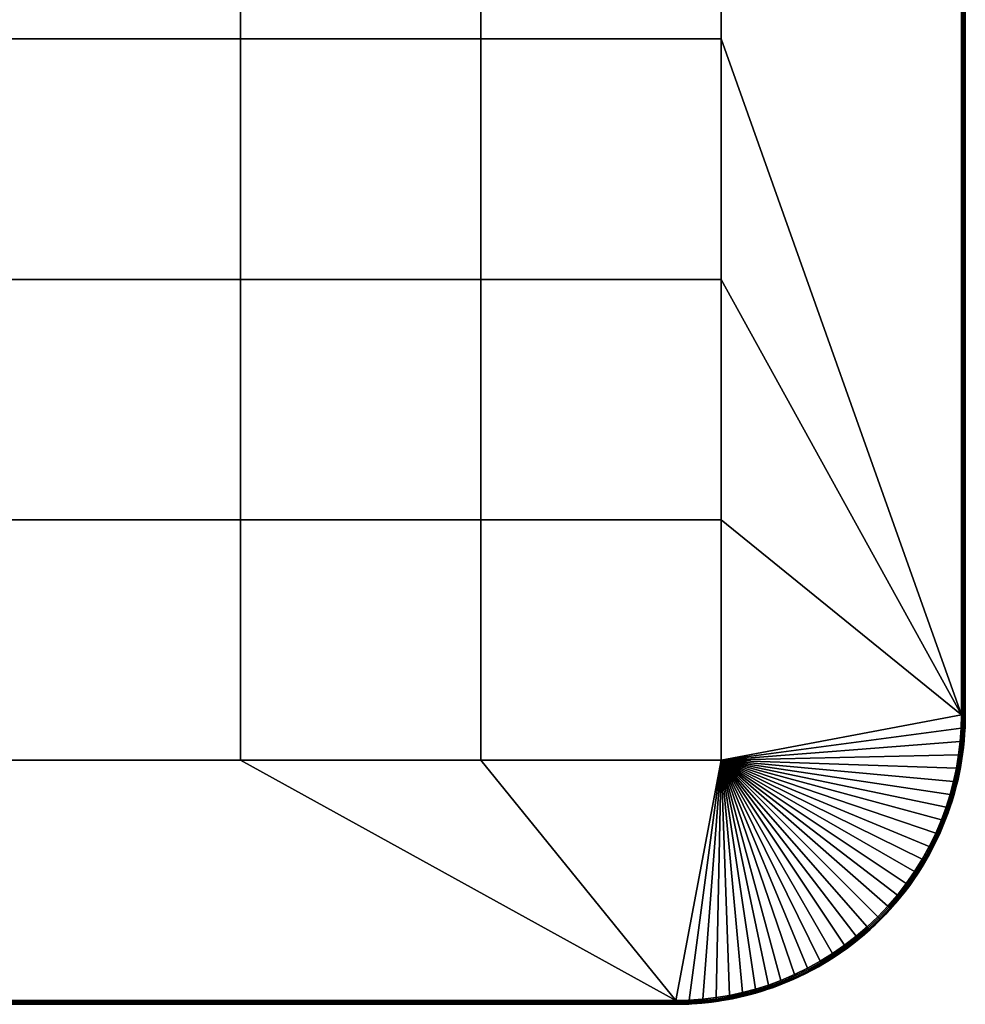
# Model space of a CAD drawing. Header units: millimetres. Extents: x -250 to 3250, y -565 to 250.
# Tile 13 of 20: x 2005 to 2250, y -250 to 5. Entities that reach past the tile are written whole.
import ezdxf

# ---------------------------------------------------------------- set-up
doc = ezdxf.new("R2010")
doc.units = ezdxf.units.MM
doc.header["$MEASUREMENT"] = 0
doc.layers.add('Default', color=18, linetype='Continuous', true_color=0x000000)

# ---------------------------------------------------------------- blocks, each defined once
blk = doc.blocks.new('FLUFFO_SOFT_TELE_L_40mm')
at = {"layer": 'Default'}
blk.add_lwpolyline([(250, -175), (250, 175, 0.414214), (175, 250), (-175, 250, 0.414214), (-250, 175), (-250, -175, 0.414214), (-175, -250), (175, -250, 0.414214)], format="xyb", close=True, dxfattribs=at)
mesh = blk.add_polyface(dxfattribs=at)
corners = [(62.25, 62.25), (62.25, 0), (0, 0), (0, 62.25), (62.25, 124.5), (0, 124.5), (62.25, 186.75), (0, 186.75), (124.5, 62.25), (124.5, 0), (124.5, 124.5), (124.5, 186.75), (186.75, 62.25), (186.75, 0), (186.75, 124.5), (186.75, 186.75), (175, 249), (209.11, 240.67), (212.42, 238.84), (205.71, 242.32), (178.49, 248.92), (188.87, 247.69), (192.27, 246.96), (195.64, 246.06), (198.97, 245.01), (-175, 249), (62.25, 62.25, 40), (0, 62.25, 40), (0, 0, 40), (62.25, 0, 40), (62.25, 124.5, 40), (0, 124.5, 40), (62.25, 186.75, 40), (0, 186.75, 40), (124.5, 62.25, 40), (124.5, 0, 40), (124.5, 124.5, 40), (124.5, 186.75, 40), (186.75, 62.25, 40), (186.75, 0, 40), (186.75, 124.5, 40), (186.75, 186.75, 40), (175, 249, 40), (218.73, 234.7, 40), (215.63, 236.85, 40), (212.42, 238.84, 40), (181.96, 248.67, 40), (178.49, 248.92, 40), (205.71, 242.32, 40), (202.24, 243.8, 40)]
mesh.append_faces([[corners[k] for k in face] for face in [(0, 1, 2, 3), (4, 0, 3, 5), (6, 4, 5, 7), (8, 9, 1, 0), (10, 8, 0, 4), (11, 10, 4, 6), (12, 13, 9, 8), (14, 12, 8, 10), (15, 14, 10, 11), (11, 6, 16, 16), (6, 7, 16, 16), (17, 18, 15, 15), (16, 15, 11, 11), (19, 17, 15, 15), (16, 20, 15, 15), (21, 22, 15, 15), (23, 24, 15, 15), (25, 16, 7, 7), (26, 27, 28, 29), (30, 31, 27, 26), (32, 33, 31, 30), (34, 26, 29, 35), (36, 30, 26, 34), (37, 32, 30, 36), (38, 34, 35, 39), (40, 36, 34, 38), (41, 37, 36, 40), (37, 42, 32, 32), (32, 42, 33, 33), (43, 44, 41, 41), (44, 45, 41, 41), (42, 37, 41, 41), (46, 47, 41, 41), (48, 49, 41, 41)]])
mesh = blk.add_polyface(dxfattribs=at)
corners = [(249, -175), (186.75, 0), (186.75, 62.25), (249, 175), (186.75, 124.5), (186.75, 186.75), (242.32, 205.71), (243.8, 202.24), (245.01, 198.97), (246.06, 195.64), (246.96, 192.27), (247.69, 188.87), (240.67, 209.11), (224.59, 229.93), (227.33, 227.33), (229.93, 224.59), (221.72, 232.39), (236.85, 215.63), (238.84, 212.42), (232.39, 221.72), (234.7, 218.73), (249, -175, 40), (249, 175, 40), (186.75, 62.25, 40), (186.75, 0, 40), (186.75, 124.5, 40), (186.75, 186.75, 40), (246.96, 192.27, 40), (246.06, 195.64, 40), (242.32, 205.71, 40), (243.8, 202.24, 40), (245.01, 198.97, 40), (248.67, 181.96, 40), (248.26, 185.43, 40), (240.67, 209.11, 40), (227.33, 227.33, 40), (224.59, 229.93, 40), (229.93, 224.59, 40), (221.72, 232.39, 40), (218.73, 234.7, 40), (236.85, 215.63, 40), (238.84, 212.42, 40), (234.7, 218.73, 40), (232.39, 221.72, 40)]
mesh.append_faces([[corners[k] for k in face] for face in [(0, 1, 2, 3), (4, 5, 3, 3), (3, 2, 4, 4), (6, 7, 5, 5), (7, 8, 5, 5), (9, 5, 8, 8), (10, 11, 5, 5), (12, 6, 5, 5), (5, 13, 14, 14), (14, 15, 5, 5), (16, 13, 5, 5), (17, 18, 5, 5), (5, 19, 20, 20), (20, 17, 5, 5), (19, 5, 15, 15), (18, 12, 5, 5), (21, 22, 23, 24), (25, 22, 26, 26), (22, 25, 23, 23), (26, 27, 28, 28), (29, 26, 30, 30), (30, 26, 31, 31), (28, 31, 26, 26), (32, 33, 26, 26), (34, 26, 29, 29), (26, 35, 36, 36), (35, 26, 37, 37), (38, 26, 36, 36), (38, 39, 26, 26), (40, 26, 41, 41), (26, 42, 43, 43), (42, 26, 40, 40), (43, 37, 26, 26), (41, 26, 34, 34)]])
mesh = blk.add_polyface(dxfattribs=at)
corners = [(250, 175, 20), (250, 0, 1), (250, 175, 1), (250, 175, 39), (250, 0, 39), (250, 175, 20), (250, 175, 1), (249.98, 176.66, 1), (249.93, 178.34, 1), (249.93, 178.34, 39), (249.98, 176.66, 39), (249.83, 180.04, 1), (249.83, 180.04, 39), (250, 175, 39), (249.71, -175, 0.29), (249.71, 175, 0.29), (249.93, 175, 0.63), (249.93, -175, 0.63), (250, 175, 1), (250, 0, 1), (249.37, -175, 39.93), (249.71, -175, 39.71), (249.71, 175, 39.71), (249.37, 175, 39.93), (249, -175, 40), (249, 175, 40), (249.93, -175, 39.37), (249.93, 175, 39.37), (250, 0, 39), (250, 175, 39), (249.98, 176.66, 1), (250, 175, 1), (249.93, 175, 0.63), (249.85, 178.53, 0.63), (249.83, 180.04, 1), (249.93, 178.34, 1), (249.6, 182.05, 0.63), (249.71, 175, 0.29), (249.62, 178.52, 0.29), (249.37, 175, 0.07), (249.29, 178.5, 0.07), (249, 175), (248.92, 178.49), (249.04, 182, 0.07), (248.67, 181.96), (249.93, 175, 39.37), (250, 175, 39), (249.98, 176.66, 39), (249.85, 178.53, 39.37), (249.93, 178.34, 39), (249.83, 180.04, 39), (249.71, 175, 39.71), (249.62, 178.52, 39.71), (249.6, 182.05, 39.37), (249.37, 175, 39.93), (249.29, 178.5, 39.93), (249.04, 182, 39.93), (248.67, 181.96, 40), (248.92, 178.49, 40), (249, 175, 40)]
mesh.append_faces([[corners[k] for k in face] for face in [(0, 1, 2, 2), (0, 3, 4, 4), (1, 0, 4, 4), (5, 6, 7, 7), (7, 8, 9, 10), (10, 5, 7, 7), (8, 11, 12, 9), (5, 10, 13, 13), (14, 15, 16, 17), (16, 18, 19, 19), (17, 16, 19, 19), (20, 21, 22, 23), (24, 20, 23, 25), (21, 26, 27, 22), (27, 28, 29, 29), (26, 28, 27, 27), (30, 31, 32, 32), (33, 34, 35, 35), (33, 35, 30, 30), (33, 36, 34, 34), (33, 30, 32, 32), (37, 38, 33, 32), (38, 37, 39, 40), (41, 42, 40, 39), (43, 40, 42, 44), (45, 46, 47, 47), (48, 49, 50, 50), (48, 47, 49, 49), (51, 45, 48, 52), (53, 48, 50, 50), (45, 47, 48, 48), (54, 51, 52, 55), (56, 57, 58, 55), (59, 54, 55, 58)]])
mesh = blk.add_polyface(dxfattribs=at)
corners = [(250, 0, 1), (250, 0, 39), (250, -175, 20), (250, -175, 39), (250, -175, 1), (249.93, -178.34, 1), (249.93, -178.34, 39), (249.83, -180.04, 39), (249.83, -180.04, 1), (250, -175, 20), (249.98, -176.66, 1), (250, -175, 1), (249.98, -176.66, 39), (250, -175, 39), (186.75, -186.75), (249, -175), (248.92, -178.49), (186.75, -186.75, 40), (248.92, -178.49, 40), (249, -175, 40), (250, 0, 1), (250, -175, 1), (249.93, -175, 0.63), (249.37, -175, 0.07), (249.37, 175, 0.07), (249.71, 175, 0.29), (249.71, -175, 0.29), (249, -175), (249, 175), (250, 0, 39), (249.93, -175, 39.37), (250, -175, 39), (249.62, -178.52, 0.29), (249.85, -178.53, 0.63), (249.6, -182.05, 0.63), (249.38, -182.03, 0.29), (249.29, -178.5, 0.07), (249.04, -182, 0.07), (249.93, -178.34, 1), (249.83, -180.04, 1), (249.98, -176.66, 1), (250, -175, 1), (249.93, -175, 0.63), (249.71, -175, 0.29), (249.37, -175, 0.07), (248.67, -181.96), (248.92, -178.49), (249, -175), (249.62, -178.52, 39.71), (249.38, -182.03, 39.71), (249.6, -182.05, 39.37), (249.85, -178.53, 39.37), (249.29, -178.5, 39.93), (249.04, -182, 39.93), (249.93, -178.34, 39), (249.83, -180.04, 39), (249.98, -176.66, 39), (250, -175, 39), (249.93, -175, 39.37), (249.71, -175, 39.71), (249.37, -175, 39.93), (248.92, -178.49, 40), (248.67, -181.96, 40), (249, -175, 40)]
mesh.append_faces([[corners[k] for k in face] for face in [(0, 1, 2, 2), (2, 1, 3, 3), (0, 2, 4, 4), (5, 6, 7, 8), (9, 10, 11, 11), (10, 12, 6, 5), (12, 10, 9, 13), (14, 15, 16, 16), (17, 18, 19, 19), (20, 21, 22, 22), (23, 24, 25, 26), (27, 28, 24, 23), (29, 30, 31, 31), (32, 33, 34, 35), (36, 32, 35, 37), (38, 39, 33, 33), (40, 38, 33, 33), (41, 40, 42, 42), (39, 34, 33, 33), (42, 33, 32, 43), (42, 40, 33, 33), (36, 44, 43, 32), (36, 37, 45, 46), (46, 47, 44, 36), (48, 49, 50, 51), (52, 53, 49, 48), (54, 51, 55, 55), (56, 51, 54, 54), (57, 58, 56, 56), (55, 51, 50, 50), (58, 59, 48, 51), (58, 51, 56, 56), (52, 48, 59, 60), (52, 61, 62, 53), (61, 52, 60, 63)]])
mesh = blk.add_polyface(dxfattribs=at)
corners = [(62.25, -124.5), (62.25, -186.75), (0, -186.75), (0, -124.5), (62.25, -62.25), (0, -62.25), (62.25, 0), (0, 0), (124.5, -124.5), (124.5, -186.75), (124.5, -62.25), (124.5, 0), (186.75, -124.5), (186.75, -186.75), (186.75, -62.25), (186.75, 0), (-175, -249), (175, -249), (178.49, -248.92), (198.97, -245.01), (195.64, -246.06), (192.27, -246.96), (188.87, -247.69), (185.43, -248.26), (62.25, -124.5, 40), (0, -124.5, 40), (0, -186.75, 40), (62.25, -186.75, 40), (62.25, -62.25, 40), (0, -62.25, 40), (62.25, 0, 40), (0, 0, 40), (124.5, -124.5, 40), (124.5, -186.75, 40), (124.5, -62.25, 40), (124.5, 0, 40), (186.75, -124.5, 40), (186.75, -186.75, 40), (186.75, -62.25, 40), (186.75, 0, 40), (-175, -249, 40), (175, -249, 40), (178.49, -248.92, 40), (181.96, -248.67, 40), (185.43, -248.26, 40), (188.87, -247.69, 40), (192.27, -246.96, 40), (198.97, -245.01, 40), (195.64, -246.06, 40), (202.24, -243.8, 40), (205.71, -242.32, 40)]
mesh.append_faces([[corners[k] for k in face] for face in [(0, 1, 2, 3), (4, 0, 3, 5), (6, 4, 5, 7), (8, 9, 1, 0), (10, 8, 0, 4), (11, 10, 4, 6), (12, 13, 9, 8), (14, 12, 8, 10), (15, 14, 10, 11), (16, 2, 1, 17), (18, 17, 13, 13), (19, 20, 13, 13), (20, 21, 13, 13), (22, 23, 13, 13), (9, 17, 1, 1), (9, 13, 17, 17), (24, 25, 26, 27), (28, 29, 25, 24), (30, 31, 29, 28), (32, 24, 27, 33), (34, 28, 24, 32), (35, 30, 28, 34), (36, 32, 33, 37), (38, 34, 32, 36), (39, 35, 34, 38), (40, 41, 27, 26), (42, 43, 37, 37), (43, 44, 37, 37), (45, 46, 37, 37), (47, 37, 48, 48), (48, 37, 46, 46), (47, 49, 37, 37), (33, 27, 41, 41), (33, 41, 37, 37), (49, 50, 37, 37)]])
mesh = blk.add_polyface(dxfattribs=at)
corners = [(198.97, -245.01), (186.75, -186.75), (202.24, -243.8), (186.75, -124.5), (249, -175), (186.75, -62.25), (209.11, -240.67), (212.42, -238.84), (186.75, 0), (215.63, -236.85), (218.73, -234.7), (205.71, -242.32), (224.59, -229.93), (221.72, -232.39), (229.93, -224.59), (227.33, -227.33), (232.39, -221.72), (238.84, -212.42), (236.85, -215.63), (246.06, -195.64), (245.01, -198.97), (186.75, -186.75, 40), (249, -175, 40), (186.75, -124.5, 40), (186.75, -62.25, 40), (209.11, -240.67, 40), (212.42, -238.84, 40), (186.75, 0, 40), (215.63, -236.85, 40), (218.73, -234.7, 40), (205.71, -242.32, 40), (224.59, -229.93, 40), (221.72, -232.39, 40), (227.33, -227.33, 40), (229.93, -224.59, 40), (232.39, -221.72, 40), (234.7, -218.73, 40), (236.85, -215.63, 40), (238.84, -212.42, 40), (240.67, -209.11, 40), (242.32, -205.71, 40), (246.96, -192.27, 40), (247.69, -188.87, 40), (248.26, -185.43, 40), (248.67, -181.96, 40), (248.92, -178.49, 40), (243.8, -202.24, 40)]
mesh.append_faces([[corners[k] for k in face] for face in [(0, 1, 2, 2), (1, 3, 4, 4), (3, 5, 4, 4), (6, 1, 7, 7), (8, 4, 5, 5), (9, 7, 1, 1), (10, 9, 1, 1), (6, 11, 1, 1), (2, 1, 11, 11), (12, 13, 1, 1), (1, 14, 15, 15), (15, 12, 1, 1), (14, 1, 16, 16), (17, 18, 1, 1), (19, 20, 1, 1), (10, 1, 13, 13), (21, 22, 23, 23), (23, 22, 24, 24), (25, 26, 21, 21), (27, 24, 22, 22), (28, 21, 26, 26), (29, 21, 28, 28), (25, 21, 30, 30), (31, 21, 32, 32), (21, 33, 34, 34), (33, 21, 31, 31), (34, 35, 21, 21), (36, 37, 21, 21), (38, 39, 21, 21), (39, 40, 21, 21), (41, 42, 21, 21), (43, 44, 21, 21), (44, 45, 21, 21), (40, 46, 21, 21), (29, 32, 21, 21)]])
mesh = blk.add_polyface(dxfattribs=at)
corners = [(249.05, -186.91, 1), (249.31, -185.18, 1), (249.31, -185.18, 39), (249.05, -186.91, 39), (249.52, -183.45, 1), (249.7, -181.74, 1), (249.7, -181.74, 39), (249.52, -183.45, 39), (249.83, -180.04, 1), (249.83, -180.04, 39), (248.75, -188.65, 1), (248.75, -188.65, 39), (248.26, -185.43), (186.75, -186.75), (248.67, -181.96), (248.92, -178.49), (247.69, -188.87), (186.75, -186.75, 40), (247.69, -188.87, 40), (248.26, -185.43, 40), (248.96, -185.53, 0.29), (249.18, -185.56, 0.63), (248.6, -189.04, 0.63), (248.38, -189, 0.29), (248.63, -185.48, 0.07), (248.05, -188.93, 0.07), (249.38, -182.03, 0.29), (249.6, -182.05, 0.63), (249.04, -182, 0.07), (248.75, -188.65, 1), (249.05, -186.91, 1), (249.31, -185.18, 1), (249.52, -183.45, 1), (249.7, -181.74, 1), (249.83, -180.04, 1), (247.69, -188.87), (248.26, -185.43), (248.67, -181.96), (248.96, -185.53, 39.71), (248.38, -189, 39.71), (248.6, -189.04, 39.37), (249.18, -185.56, 39.37), (248.63, -185.48, 39.93), (248.05, -188.93, 39.93), (249.38, -182.03, 39.71), (249.6, -182.05, 39.37), (249.04, -182, 39.93), (249.05, -186.91, 39), (249.31, -185.18, 39), (249.52, -183.45, 39), (249.7, -181.74, 39), (249.83, -180.04, 39), (247.69, -188.87, 40), (248.26, -185.43, 40), (248.67, -181.96, 40)]
mesh.append_faces([[corners[k] for k in face] for face in [(0, 1, 2, 3), (4, 5, 6, 7), (1, 4, 7, 2), (5, 8, 9, 6), (10, 0, 3, 11), (12, 13, 14, 14), (14, 13, 15, 15), (13, 12, 16, 16), (17, 18, 19, 19), (20, 21, 22, 23), (24, 20, 23, 25), (26, 27, 21, 20), (28, 26, 20, 24), (29, 22, 30, 30), (30, 21, 31, 31), (32, 31, 21, 21), (33, 32, 27, 27), (34, 33, 27, 27), (21, 30, 22, 22), (27, 32, 21, 21), (35, 36, 24, 25), (36, 37, 28, 24), (38, 39, 40, 41), (42, 43, 39, 38), (44, 38, 41, 45), (46, 42, 38, 44), (47, 48, 41, 41), (49, 41, 48, 48), (50, 45, 49, 49), (51, 45, 50, 50), (41, 40, 47, 47), (45, 41, 49, 49), (52, 43, 42, 53), (53, 42, 46, 54)]])
mesh = blk.add_polyface(dxfattribs=at)
corners = [(192.14, -248.02, 1), (193.89, -247.58, 1), (193.89, -247.58, 39), (192.14, -248.02, 39), (190.39, -248.4, 1), (190.39, -248.4, 39), (195.64, -247.1, 1), (195.64, -247.1, 39), (178.49, -248.92), (186.75, -186.75), (181.96, -248.67), (185.43, -248.26), (188.87, -247.69), (192.27, -246.96), (178.49, -248.92, 40), (186.75, -186.75, 40), (175, -249, 40), (188.87, -247.69, 40), (185.43, -248.26, 40), (188.93, -248.05, 0.07), (189, -248.38, 0.29), (185.53, -248.96, 0.29), (185.48, -248.63, 0.07), (192.44, -247.64, 0.29), (192.49, -247.86, 0.63), (189.04, -248.6, 0.63), (192.36, -247.31, 0.07), (195.84, -246.74, 0.29), (195.9, -246.95, 0.63), (195.75, -246.42, 0.07), (192.14, -248.02, 1), (190.39, -248.4, 1), (195.64, -247.1, 1), (193.89, -247.58, 1), (185.43, -248.26), (188.87, -247.69), (192.27, -246.96), (195.64, -246.06), (188.93, -248.05, 39.93), (185.48, -248.63, 39.93), (185.53, -248.96, 39.71), (189, -248.38, 39.71), (192.44, -247.64, 39.71), (189.04, -248.6, 39.37), (192.49, -247.86, 39.37), (192.36, -247.31, 39.93), (195.84, -246.74, 39.71), (195.9, -246.95, 39.37), (195.75, -246.42, 39.93), (192.14, -248.02, 39), (190.39, -248.4, 39), (193.89, -247.58, 39), (195.64, -247.1, 39), (188.87, -247.69, 40), (185.43, -248.26, 40), (195.64, -246.06, 40), (192.27, -246.96, 40)]
mesh.append_faces([[corners[k] for k in face] for face in [(0, 1, 2, 3), (4, 0, 3, 5), (1, 6, 7, 2), (8, 9, 10, 10), (10, 9, 11, 11), (12, 9, 13, 13), (14, 15, 16, 16), (17, 15, 18, 18), (19, 20, 21, 22), (23, 24, 25, 20), (26, 23, 20, 19), (27, 28, 24, 23), (29, 27, 23, 26), (30, 31, 24, 24), (31, 25, 24, 24), (28, 32, 33, 33), (24, 28, 33, 33), (30, 24, 33, 33), (19, 22, 34, 35), (29, 26, 36, 37), (26, 19, 35, 36), (38, 39, 40, 41), (42, 41, 43, 44), (45, 38, 41, 42), (46, 42, 44, 47), (48, 45, 42, 46), (49, 44, 50, 50), (50, 44, 43, 43), (47, 51, 52, 52), (44, 51, 47, 47), (49, 51, 44, 44), (38, 53, 54, 39), (48, 55, 56, 45), (45, 56, 53, 38)]])
mesh = blk.add_polyface(dxfattribs=at)
corners = [(235.59, -219.21, 1), (235.59, -219.21, 39), (234.43, -220.75, 39), (234.43, -220.75, 1), (236.7, -217.64, 1), (237.77, -216.04, 1), (237.77, -216.04, 39), (236.7, -217.64, 39), (238.8, -214.42, 1), (238.8, -214.42, 39), (234.7, -218.73), (186.75, -186.75), (236.85, -215.63), (238.84, -212.42), (240.67, -209.11), (232.39, -221.72), (238.84, -212.42, 40), (186.75, -186.75, 40), (236.85, -215.63, 40), (232.39, -221.72, 40), (234.7, -218.73, 40), (237.44, -216.02, 0.29), (237.63, -216.14, 0.63), (235.45, -219.28, 0.63), (235.27, -219.15, 0.29), (237.16, -215.83, 0.07), (234.99, -218.95, 0.07), (239.45, -212.77, 0.29), (239.65, -212.89, 0.63), (239.16, -212.6, 0.07), (235.59, -219.21, 1), (234.43, -220.75, 1), (237.77, -216.04, 1), (236.7, -217.64, 1), (238.8, -214.42, 1), (234.7, -218.73), (236.85, -215.63), (238.84, -212.42), (232.67, -221.95, 0.07), (232.39, -221.72), (237.44, -216.02, 39.71), (235.27, -219.15, 39.71), (235.45, -219.28, 39.37), (237.63, -216.14, 39.37), (237.16, -215.83, 39.93), (234.99, -218.95, 39.93), (239.16, -212.6, 39.93), (239.45, -212.77, 39.71), (234.43, -220.75, 39), (235.59, -219.21, 39), (236.7, -217.64, 39), (237.77, -216.04, 39), (238.8, -214.42, 39), (233.11, -222.31, 39.37), (236.85, -215.63, 40), (234.7, -218.73, 40), (238.84, -212.42, 40), (232.39, -221.72, 40), (232.67, -221.95, 39.93)]
mesh.append_faces([[corners[k] for k in face] for face in [(0, 1, 2, 3), (4, 5, 6, 7), (0, 4, 7, 1), (5, 8, 9, 6), (10, 11, 12, 12), (13, 11, 14, 14), (11, 10, 15, 15), (16, 17, 18, 18), (17, 19, 20, 20), (21, 22, 23, 24), (25, 21, 24, 26), (27, 28, 22, 21), (29, 27, 21, 25), (23, 30, 31, 31), (22, 32, 33, 33), (22, 34, 32, 32), (23, 33, 30, 30), (22, 33, 23, 23), (28, 34, 22, 22), (25, 26, 35, 36), (29, 25, 36, 37), (26, 38, 39, 35), (40, 41, 42, 43), (44, 45, 41, 40), (46, 44, 40, 47), (42, 48, 49, 49), (43, 50, 51, 51), (43, 51, 52, 52), (42, 49, 50, 50), (43, 42, 50, 50), (53, 48, 42, 42), (44, 54, 55, 45), (46, 56, 54, 44), (45, 55, 57, 58)]])
mesh = blk.add_polyface(dxfattribs=at)
corners = [(244.03, -204.33, 1), (244.73, -202.61, 1), (244.73, -202.61, 39), (244.03, -204.33, 39), (246.01, -199.13, 1), (246.01, -199.13, 39), (245.4, -200.87, 39), (245.4, -200.87, 1), (246.58, -197.39, 1), (246.58, -197.39, 39), (240.67, -209.11), (186.75, -186.75), (242.32, -205.71), (245.01, -198.97), (243.8, -202.24), (246.96, -192.27), (246.06, -195.64), (247.69, -188.87), (186.75, -186.75, 40), (243.8, -202.24, 40), (245.01, -198.97, 40), (246.06, -195.64, 40), (246.96, -192.27, 40), (245.68, -199.2, 0.29), (245.89, -199.27, 0.63), (244.67, -202.58, 0.63), (244.46, -202.5, 0.29), (245.36, -199.09, 0.07), (244.15, -202.37, 0.07), (246.74, -195.84, 0.29), (246.95, -195.9, 0.63), (246.42, -195.75, 0.07), (245.4, -200.87, 1), (244.73, -202.61, 1), (246.01, -199.13, 1), (244.03, -204.33, 1), (242.66, -205.87, 0.07), (242.32, -205.71), (243.8, -202.24), (245.01, -198.97), (246.06, -195.64), (244.15, -202.37, 39.93), (242.66, -205.87, 39.93), (242.97, -206.01, 39.71), (244.46, -202.5, 39.71), (245.68, -199.2, 39.71), (244.67, -202.58, 39.37), (245.89, -199.27, 39.37), (245.36, -199.09, 39.93), (246.42, -195.75, 39.93), (246.74, -195.84, 39.71), (244.73, -202.61, 39), (245.4, -200.87, 39), (246.01, -199.13, 39), (244.03, -204.33, 39), (243.8, -202.24, 40), (242.32, -205.71, 40), (245.01, -198.97, 40), (246.06, -195.64, 40)]
mesh.append_faces([[corners[k] for k in face] for face in [(0, 1, 2, 3), (4, 5, 6, 7), (8, 9, 5, 4), (7, 6, 2, 1), (10, 11, 12, 12), (11, 13, 14, 14), (11, 15, 16, 16), (15, 11, 17, 17), (12, 11, 14, 14), (18, 19, 20, 20), (18, 21, 22, 22), (21, 18, 20, 20), (23, 24, 25, 26), (27, 23, 26, 28), (29, 30, 24, 23), (31, 29, 23, 27), (25, 32, 33, 33), (24, 34, 32, 32), (25, 33, 35, 35), (32, 25, 24, 24), (28, 36, 37, 38), (27, 28, 38, 39), (31, 27, 39, 40), (41, 42, 43, 44), (45, 44, 46, 47), (48, 41, 44, 45), (49, 48, 45, 50), (46, 51, 52, 52), (47, 52, 53, 53), (46, 54, 51, 51), (52, 47, 46, 46), (41, 55, 56, 42), (48, 57, 55, 41), (49, 58, 57, 48)]])
mesh = blk.add_polyface(dxfattribs=at)
corners = [(247.1, -195.64, 1), (247.1, -195.64, 39), (246.58, -197.39, 39), (246.58, -197.39, 1), (247.58, -193.89, 1), (248.02, -192.14, 1), (248.02, -192.14, 39), (247.58, -193.89, 39), (248.4, -190.39, 1), (248.75, -188.65, 1), (248.75, -188.65, 39), (248.4, -190.39, 39), (247.64, -192.44, 0.29), (247.86, -192.49, 0.63), (246.95, -195.9, 0.63), (246.74, -195.84, 0.29), (247.31, -192.36, 0.07), (246.42, -195.75, 0.07), (248.38, -189, 0.29), (248.6, -189.04, 0.63), (248.05, -188.93, 0.07), (246.58, -197.39, 1), (246.01, -199.13, 1), (245.89, -199.27, 0.63), (247.58, -193.89, 1), (247.1, -195.64, 1), (248.02, -192.14, 1), (248.75, -188.65, 1), (248.4, -190.39, 1), (246.96, -192.27), (247.69, -188.87), (246.06, -195.64), (246.74, -195.84, 39.71), (245.68, -199.2, 39.71), (245.89, -199.27, 39.37), (246.95, -195.9, 39.37), (247.64, -192.44, 39.71), (247.86, -192.49, 39.37), (247.31, -192.36, 39.93), (246.42, -195.75, 39.93), (248.38, -189, 39.71), (248.6, -189.04, 39.37), (248.05, -188.93, 39.93), (246.01, -199.13, 39), (246.58, -197.39, 39), (247.58, -193.89, 39), (247.1, -195.64, 39), (248.02, -192.14, 39), (248.75, -188.65, 39), (248.4, -190.39, 39), (249.05, -186.91, 39), (247.69, -188.87, 40), (246.96, -192.27, 40), (246.06, -195.64, 40)]
mesh.append_faces([[corners[k] for k in face] for face in [(0, 1, 2, 3), (4, 5, 6, 7), (8, 9, 10, 11), (5, 8, 11, 6), (0, 4, 7, 1), (12, 13, 14, 15), (16, 12, 15, 17), (18, 19, 13, 12), (20, 18, 12, 16), (14, 21, 22, 23), (24, 25, 14, 14), (26, 24, 13, 13), (25, 21, 14, 14), (27, 28, 19, 19), (26, 13, 28, 28), (28, 13, 19, 19), (20, 16, 29, 30), (31, 29, 16, 17), (13, 24, 14, 14), (32, 33, 34, 35), (36, 32, 35, 37), (38, 39, 32, 36), (40, 36, 37, 41), (42, 38, 36, 40), (35, 34, 43, 44), (45, 35, 46, 46), (47, 37, 45, 45), (46, 35, 44, 44), (48, 41, 49, 49), (48, 50, 41, 41), (47, 49, 37, 37), (49, 41, 37, 37), (42, 51, 52, 38), (53, 39, 38, 52), (37, 35, 45, 45)]])
mesh = blk.add_polyface(dxfattribs=at)
corners = [(238.8, -214.42, 1), (239.79, -212.78, 1), (239.79, -212.78, 39), (238.8, -214.42, 39), (240.73, -211.12, 1), (241.62, -209.45, 1), (241.62, -209.45, 39), (240.73, -211.12, 39), (243.27, -206.05, 1), (243.27, -206.05, 39), (242.47, -207.76, 39), (242.47, -207.76, 1), (244.03, -204.33, 1), (244.03, -204.33, 39), (241.3, -209.44, 0.29), (241.49, -209.54, 0.63), (239.65, -212.89, 0.63), (239.45, -212.77, 0.29), (241, -209.28, 0.07), (239.16, -212.6, 0.07), (242.97, -206.01, 0.29), (243.17, -206.1, 0.63), (242.66, -205.87, 0.07), (244.46, -202.5, 0.29), (244.67, -202.58, 0.63), (244.15, -202.37, 0.07), (240.73, -211.12, 1), (239.79, -212.78, 1), (241.62, -209.45, 1), (242.47, -207.76, 1), (243.27, -206.05, 1), (238.8, -214.42, 1), (244.03, -204.33, 1), (240.67, -209.11), (242.32, -205.71), (238.84, -212.42), (239.45, -212.77, 39.71), (237.44, -216.02, 39.71), (237.63, -216.14, 39.37), (239.65, -212.89, 39.37), (241.3, -209.44, 39.71), (241.49, -209.54, 39.37), (241, -209.28, 39.93), (239.16, -212.6, 39.93), (242.97, -206.01, 39.71), (243.17, -206.1, 39.37), (242.66, -205.87, 39.93), (244.46, -202.5, 39.71), (244.67, -202.58, 39.37), (238.8, -214.42, 39), (239.79, -212.78, 39), (240.73, -211.12, 39), (241.62, -209.45, 39), (242.47, -207.76, 39), (243.27, -206.05, 39), (244.03, -204.33, 39), (242.32, -205.71, 40), (240.67, -209.11, 40), (238.84, -212.42, 40)]
mesh.append_faces([[corners[k] for k in face] for face in [(0, 1, 2, 3), (4, 5, 6, 7), (1, 4, 7, 2), (8, 9, 10, 11), (8, 12, 13, 9), (11, 10, 6, 5), (14, 15, 16, 17), (18, 14, 17, 19), (20, 21, 15, 14), (22, 20, 14, 18), (23, 24, 21, 20), (25, 23, 20, 22), (15, 26, 27, 16), (15, 28, 26, 26), (21, 29, 28, 15), (30, 29, 21, 21), (16, 27, 31, 31), (24, 32, 30, 21), (22, 18, 33, 34), (18, 19, 35, 33), (36, 37, 38, 39), (40, 36, 39, 41), (42, 43, 36, 40), (44, 40, 41, 45), (46, 42, 40, 44), (47, 44, 45, 48), (39, 38, 49, 49), (41, 39, 50, 51), (41, 51, 52, 52), (45, 41, 52, 53), (54, 45, 53, 53), (39, 49, 50, 50), (48, 45, 54, 55), (46, 56, 57, 42), (42, 57, 58, 43)]])
mesh = blk.add_polyface(dxfattribs=at)
corners = [(230.71, -225.22, 1), (230.71, -225.22, 39), (229.39, -226.64, 39), (229.39, -226.64, 1), (231.99, -223.76, 1), (233.23, -222.27, 1), (233.23, -222.27, 39), (231.99, -223.76, 39), (234.43, -220.75, 1), (234.43, -220.75, 39), (228.03, -228.03, 39), (228.03, -228.03, 1), (230.45, -225.06, 0.29), (230.62, -225.21, 0.63), (227.98, -227.98, 0.63), (227.83, -227.83, 0.29), (230.2, -224.83, 0.07), (227.59, -227.59, 0.07), (232.94, -222.17, 0.29), (233.11, -222.31, 0.63), (232.67, -221.95, 0.07), (235.27, -219.15, 0.29), (235.45, -219.28, 0.63), (234.99, -218.95, 0.07), (229.39, -226.64, 1), (228.03, -228.03, 1), (231.99, -223.76, 1), (230.71, -225.22, 1), (233.23, -222.27, 1), (234.43, -220.75, 1), (229.93, -224.59), (232.39, -221.72), (227.33, -227.33), (230.45, -225.06, 39.71), (227.83, -227.83, 39.71), (227.98, -227.98, 39.37), (230.62, -225.21, 39.37), (230.2, -224.83, 39.93), (227.59, -227.59, 39.93), (232.94, -222.17, 39.71), (233.11, -222.31, 39.37), (232.67, -221.95, 39.93), (235.27, -219.15, 39.71), (235.45, -219.28, 39.37), (234.99, -218.95, 39.93), (228.03, -228.03, 39), (229.39, -226.64, 39), (230.71, -225.22, 39), (231.99, -223.76, 39), (233.23, -222.27, 39), (234.43, -220.75, 39), (232.39, -221.72, 40), (229.93, -224.59, 40), (227.33, -227.33, 40)]
mesh.append_faces([[corners[k] for k in face] for face in [(0, 1, 2, 3), (4, 5, 6, 7), (0, 4, 7, 1), (5, 8, 9, 6), (2, 10, 11, 3), (12, 13, 14, 15), (16, 12, 15, 17), (18, 19, 13, 12), (20, 18, 12, 16), (21, 22, 19, 18), (23, 21, 18, 20), (13, 24, 25, 14), (13, 26, 27, 27), (19, 28, 26, 26), (13, 27, 24, 24), (19, 29, 28, 28), (19, 26, 13, 13), (19, 22, 29, 29), (20, 16, 30, 31), (16, 17, 32, 30), (33, 34, 35, 36), (37, 38, 34, 33), (39, 33, 36, 40), (41, 37, 33, 39), (42, 39, 40, 43), (44, 41, 39, 42), (36, 35, 45, 46), (36, 47, 48, 48), (40, 48, 49, 49), (36, 46, 47, 47), (40, 49, 50, 50), (40, 36, 48, 48), (41, 51, 52, 37), (37, 52, 53, 38)]])
mesh = blk.add_polyface(dxfattribs=at)
corners = [(222.27, -233.23, 1), (223.76, -231.99, 1), (223.76, -231.99, 39), (222.27, -233.23, 39), (225.22, -230.71, 1), (226.64, -229.39, 1), (226.64, -229.39, 39), (225.22, -230.71, 39), (228.03, -228.03, 1), (228.03, -228.03, 39), (220.75, -234.43, 1), (220.75, -234.43, 39), (222.17, -232.94, 0.29), (222.31, -233.11, 0.63), (219.28, -235.45, 0.63), (219.15, -235.27, 0.29), (221.95, -232.67, 0.07), (218.95, -234.99, 0.07), (225.06, -230.45, 0.29), (225.21, -230.62, 0.63), (224.83, -230.2, 0.07), (227.83, -227.83, 0.29), (227.98, -227.98, 0.63), (227.59, -227.59, 0.07), (223.76, -231.99, 1), (222.27, -233.23, 1), (225.22, -230.71, 1), (220.75, -234.43, 1), (226.64, -229.39, 1), (228.03, -228.03, 1), (221.72, -232.39), (224.59, -229.93), (227.33, -227.33), (222.17, -232.94, 39.71), (219.15, -235.27, 39.71), (219.28, -235.45, 39.37), (222.31, -233.11, 39.37), (221.95, -232.67, 39.93), (218.95, -234.99, 39.93), (225.06, -230.45, 39.71), (225.21, -230.62, 39.37), (224.83, -230.2, 39.93), (227.83, -227.83, 39.71), (227.98, -227.98, 39.37), (227.59, -227.59, 39.93), (223.76, -231.99, 39), (222.27, -233.23, 39), (225.22, -230.71, 39), (220.75, -234.43, 39), (226.64, -229.39, 39), (228.03, -228.03, 39), (224.59, -229.93, 40), (221.72, -232.39, 40), (227.33, -227.33, 40)]
mesh.append_faces([[corners[k] for k in face] for face in [(0, 1, 2, 3), (4, 5, 6, 7), (5, 8, 9, 6), (1, 4, 7, 2), (10, 0, 3, 11), (12, 13, 14, 15), (16, 12, 15, 17), (18, 19, 13, 12), (20, 18, 12, 16), (21, 22, 19, 18), (23, 21, 18, 20), (24, 25, 13, 13), (26, 24, 19, 19), (25, 27, 13, 13), (28, 26, 19, 19), (27, 14, 13, 13), (22, 29, 28, 19), (19, 24, 13, 13), (20, 16, 30, 31), (31, 32, 23, 20), (33, 34, 35, 36), (37, 38, 34, 33), (39, 33, 36, 40), (41, 37, 33, 39), (42, 39, 40, 43), (44, 41, 39, 42), (45, 36, 46, 46), (47, 40, 45, 45), (46, 36, 48, 48), (49, 40, 47, 47), (43, 40, 49, 50), (40, 36, 45, 45), (41, 51, 52, 37), (51, 41, 44, 53)]])
mesh = blk.add_polyface(dxfattribs=at)
corners = [(212.78, -239.79, 1), (214.42, -238.8, 1), (214.42, -238.8, 39), (212.78, -239.79, 39), (216.04, -237.77, 1), (217.64, -236.7, 1), (217.64, -236.7, 39), (216.04, -237.77, 39), (220.75, -234.43, 1), (220.75, -234.43, 39), (219.21, -235.59, 39), (219.21, -235.59, 1), (216.01, -237.44, 0.29), (216.14, -237.63, 0.63), (212.89, -239.65, 0.63), (212.77, -239.45, 0.29), (215.83, -237.16, 0.07), (212.6, -239.16, 0.07), (219.15, -235.27, 0.29), (219.28, -235.45, 0.63), (218.95, -234.99, 0.07), (214.42, -238.8, 1), (212.78, -239.79, 1), (216.04, -237.77, 1), (217.64, -236.7, 1), (219.21, -235.59, 1), (220.75, -234.43, 1), (212.42, -238.84), (215.63, -236.85), (218.73, -234.7), (221.95, -232.67, 0.07), (221.72, -232.39), (216.01, -237.44, 39.71), (212.77, -239.45, 39.71), (212.89, -239.65, 39.37), (216.14, -237.63, 39.37), (215.83, -237.16, 39.93), (212.6, -239.16, 39.93), (219.15, -235.27, 39.71), (219.28, -235.45, 39.37), (218.95, -234.99, 39.93), (214.42, -238.8, 39), (212.78, -239.79, 39), (216.04, -237.77, 39), (217.64, -236.7, 39), (219.21, -235.59, 39), (220.75, -234.43, 39), (222.31, -233.11, 39.37), (215.63, -236.85, 40), (212.42, -238.84, 40), (218.73, -234.7, 40), (221.95, -232.67, 39.93), (221.72, -232.39, 40)]
mesh.append_faces([[corners[k] for k in face] for face in [(0, 1, 2, 3), (4, 5, 6, 7), (8, 9, 10, 11), (11, 10, 6, 5), (1, 4, 7, 2), (12, 13, 14, 15), (16, 12, 15, 17), (18, 19, 13, 12), (20, 18, 12, 16), (21, 22, 14, 14), (13, 23, 21, 21), (24, 23, 13, 13), (25, 24, 19, 19), (26, 25, 19, 19), (21, 14, 13, 13), (19, 24, 13, 13), (16, 17, 27, 28), (28, 29, 20, 16), (30, 20, 29, 31), (32, 33, 34, 35), (36, 37, 33, 32), (38, 32, 35, 39), (40, 36, 32, 38), (41, 34, 42, 42), (35, 41, 43, 43), (44, 35, 43, 43), (45, 39, 44, 44), (46, 39, 45, 45), (41, 35, 34, 34), (46, 47, 39, 39), (39, 35, 44, 44), (36, 48, 49, 37), (48, 36, 40, 50), (51, 52, 50, 40)]])
mesh = blk.add_polyface(dxfattribs=at)
corners = [(206.05, -243.27, 1), (207.76, -242.47, 1), (207.76, -242.47, 39), (206.05, -243.27, 39), (204.33, -244.03, 39), (204.33, -244.03, 1), (209.45, -241.62, 1), (211.12, -240.73, 1), (211.12, -240.73, 39), (209.45, -241.62, 39), (212.78, -239.79, 1), (212.78, -239.79, 39), (206.01, -242.97, 0.29), (206.1, -243.17, 0.63), (202.58, -244.67, 0.63), (202.5, -244.46, 0.29), (209.44, -241.3, 0.29), (209.54, -241.49, 0.63), (209.28, -241, 0.07), (205.87, -242.66, 0.07), (212.77, -239.45, 0.29), (212.89, -239.65, 0.63), (212.6, -239.16, 0.07), (206.05, -243.27, 1), (204.33, -244.03, 1), (207.76, -242.47, 1), (211.12, -240.73, 1), (209.45, -241.62, 1), (212.78, -239.79, 1), (205.71, -242.32), (209.11, -240.67), (212.42, -238.84), (206.01, -242.97, 39.71), (202.5, -244.46, 39.71), (202.58, -244.67, 39.37), (206.1, -243.17, 39.37), (209.44, -241.3, 39.71), (209.54, -241.49, 39.37), (209.28, -241, 39.93), (205.87, -242.66, 39.93), (212.77, -239.45, 39.71), (212.89, -239.65, 39.37), (212.6, -239.16, 39.93), (204.33, -244.03, 39), (206.05, -243.27, 39), (207.76, -242.47, 39), (209.45, -241.62, 39), (211.12, -240.73, 39), (212.78, -239.79, 39), (209.11, -240.67, 40), (205.71, -242.32, 40), (212.42, -238.84, 40)]
mesh.append_faces([[corners[k] for k in face] for face in [(0, 1, 2, 3), (0, 3, 4, 5), (6, 7, 8, 9), (7, 10, 11, 8), (1, 6, 9, 2), (12, 13, 14, 15), (16, 17, 13, 12), (18, 16, 12, 19), (20, 21, 17, 16), (22, 20, 16, 18), (13, 23, 24, 24), (13, 25, 23, 23), (17, 26, 27, 27), (28, 26, 21, 21), (21, 26, 17, 17), (17, 27, 25, 25), (17, 25, 13, 13), (18, 19, 29, 30), (22, 18, 30, 31), (32, 33, 34, 35), (36, 32, 35, 37), (38, 39, 32, 36), (40, 36, 37, 41), (42, 38, 36, 40), (35, 43, 44, 44), (35, 44, 45, 45), (37, 46, 47, 47), (48, 41, 47, 47), (41, 37, 47, 47), (37, 45, 46, 46), (35, 34, 43, 43), (37, 35, 45, 45), (38, 49, 50, 39), (42, 51, 49, 38)]])
mesh = blk.add_polyface(dxfattribs=at)
corners = [(195.64, -247.1, 1), (197.39, -246.58, 1), (197.39, -246.58, 39), (195.64, -247.1, 39), (199.13, -246.01, 1), (200.87, -245.4, 1), (200.87, -245.4, 39), (199.13, -246.01, 39), (202.61, -244.73, 1), (204.33, -244.03, 1), (204.33, -244.03, 39), (202.61, -244.73, 39), (199.2, -245.68, 0.29), (199.27, -245.89, 0.63), (195.9, -246.95, 0.63), (195.84, -246.74, 0.29), (199.09, -245.36, 0.07), (195.75, -246.42, 0.07), (202.5, -244.46, 0.29), (202.58, -244.67, 0.63), (202.37, -244.15, 0.07), (205.87, -242.66, 0.07), (206.01, -242.97, 0.29), (197.39, -246.58, 1), (195.64, -247.1, 1), (199.13, -246.01, 1), (202.61, -244.73, 1), (200.87, -245.4, 1), (204.33, -244.03, 1), (206.1, -243.17, 0.63), (195.64, -246.06), (198.97, -245.01), (202.24, -243.8), (205.71, -242.32), (199.2, -245.68, 39.71), (195.84, -246.74, 39.71), (195.9, -246.95, 39.37), (199.27, -245.89, 39.37), (199.09, -245.36, 39.93), (195.75, -246.42, 39.93), (202.5, -244.46, 39.71), (202.58, -244.67, 39.37), (202.37, -244.15, 39.93), (205.87, -242.66, 39.93), (206.01, -242.97, 39.71), (195.64, -247.1, 39), (197.39, -246.58, 39), (199.13, -246.01, 39), (200.87, -245.4, 39), (202.61, -244.73, 39), (204.33, -244.03, 39), (198.97, -245.01, 40), (195.64, -246.06, 40), (202.24, -243.8, 40), (205.71, -242.32, 40)]
mesh.append_faces([[corners[k] for k in face] for face in [(0, 1, 2, 3), (4, 5, 6, 7), (1, 4, 7, 2), (8, 9, 10, 11), (5, 8, 11, 6), (12, 13, 14, 15), (16, 12, 15, 17), (18, 19, 13, 12), (20, 18, 12, 16), (21, 22, 18, 20), (14, 23, 24, 24), (13, 25, 23, 14), (19, 26, 27, 27), (19, 28, 26, 26), (13, 19, 27, 27), (29, 28, 19, 19), (25, 13, 27, 27), (16, 17, 30, 31), (20, 16, 31, 32), (32, 33, 21, 20), (34, 35, 36, 37), (38, 39, 35, 34), (40, 34, 37, 41), (42, 38, 34, 40), (43, 42, 40, 44), (36, 45, 46, 46), (37, 36, 46, 47), (41, 48, 49, 49), (41, 49, 50, 50), (37, 48, 41, 41), (47, 48, 37, 37), (38, 51, 52, 39), (42, 53, 51, 38), (53, 42, 43, 54)]])
mesh = blk.add_polyface(dxfattribs=at)
corners = [(-180.04, -249.83, 1), (-178.34, -249.93, 1), (-178.34, -249.93, 39), (-180.04, -249.83, 39), (-175, -250, 20), (-176.66, -249.98, 1), (-175, -250, 1), (-176.66, -249.98, 39), (-181.74, -249.7, 1), (-181.74, -249.7, 39), (-175, -250, 39), (0, -250, 1), (0, -250, 39), (-175, -250, 20), (-175, -250, 39), (-175, -250, 1), (-178.52, -249.62, 0.29), (-178.53, -249.85, 0.63), (-182.05, -249.6, 0.63), (-182.03, -249.38, 0.29), (-178.5, -249.29, 0.07), (-182, -249.04, 0.07), (-178.34, -249.93, 1), (-180.04, -249.83, 1), (-176.66, -249.98, 1), (-175, -250, 1), (-175, -249.93, 0.63), (-175, -249.71, 0.29), (-175, -249.37, 0.07), (-181.96, -248.67), (-178.49, -248.92), (-175, -249), (-178.52, -249.62, 39.71), (-182.03, -249.38, 39.71), (-182.05, -249.6, 39.37), (-178.53, -249.85, 39.37), (-178.5, -249.29, 39.93), (-182, -249.04, 39.93), (-178.34, -249.93, 39), (-180.04, -249.83, 39), (-176.66, -249.98, 39), (-175, -250, 39), (-175, -249.93, 39.37), (-175, -249.71, 39.71), (-175, -249.37, 39.93), (-178.49, -248.92, 40), (-181.96, -248.67, 40), (-175, -249, 40), (0, -250, 1), (-175, -250, 1), (-175, -249.93, 0.63), (-175, -249.37, 0.07), (175, -249.37, 0.07), (175, -249.71, 0.29), (-175, -249.71, 0.29), (-175, -249), (175, -249), (0, -250, 39), (-175, -249.93, 39.37), (-175, -250, 39)]
mesh.append_faces([[corners[k] for k in face] for face in [(0, 1, 2, 3), (4, 5, 6, 6), (1, 5, 7, 2), (8, 0, 3, 9), (7, 5, 4, 4), (4, 10, 7, 7), (11, 12, 13, 13), (13, 12, 14, 14), (11, 13, 15, 15), (16, 17, 18, 19), (20, 16, 19, 21), (22, 23, 17, 17), (24, 22, 17, 17), (25, 24, 26, 26), (23, 18, 17, 17), (26, 17, 16, 27), (26, 24, 17, 17), (20, 28, 27, 16), (20, 21, 29, 30), (30, 31, 28, 20), (32, 33, 34, 35), (36, 37, 33, 32), (38, 35, 39, 39), (40, 35, 38, 38), (41, 42, 40, 40), (39, 35, 34, 34), (42, 43, 32, 35), (42, 35, 40, 40), (36, 32, 43, 44), (36, 45, 46, 37), (45, 36, 44, 47), (48, 49, 50, 50), (51, 52, 53, 54), (55, 56, 52, 51), (57, 58, 59, 59)]])
mesh = blk.add_polyface(dxfattribs=at)
corners = [(175, -250, 20), (0, -250, 1), (175, -250, 1), (175, -250, 39), (0, -250, 39), (175, -250, 20), (175, -250, 1), (176.66, -249.98, 1), (178.34, -249.93, 1), (180.04, -249.83, 1), (180.04, -249.83, 39), (178.34, -249.93, 39), (176.66, -249.98, 39), (175, -250, 39), (-175, -249.71, 0.29), (175, -249.71, 0.29), (175, -249.93, 0.63), (-175, -249.93, 0.63), (175, -250, 1), (0, -250, 1), (-175, -249.37, 39.93), (-175, -249.71, 39.71), (175, -249.71, 39.71), (175, -249.37, 39.93), (-175, -249, 40), (175, -249, 40), (-175, -249.93, 39.37), (175, -249.93, 39.37), (0, -250, 39), (175, -250, 39), (182, -249.04, 0.07), (182.03, -249.38, 0.29), (178.52, -249.62, 0.29), (178.5, -249.29, 0.07), (176.66, -249.98, 1), (175, -250, 1), (175, -249.93, 0.63), (178.53, -249.85, 0.63), (180.04, -249.83, 1), (178.34, -249.93, 1), (182.05, -249.6, 0.63), (175, -249.71, 0.29), (175, -249.37, 0.07), (178.49, -248.92), (181.96, -248.67), (175, -249), (176.66, -249.98, 39), (175, -249.93, 39.37), (175, -250, 39), (178.53, -249.85, 39.37), (178.34, -249.93, 39), (180.04, -249.83, 39), (175, -249.71, 39.71), (178.52, -249.62, 39.71), (178.5, -249.29, 39.93), (175, -249.37, 39.93), (182, -249.04, 39.93), (181.96, -248.67, 40), (178.49, -248.92, 40), (175, -249, 40)]
mesh.append_faces([[corners[k] for k in face] for face in [(0, 1, 2, 2), (0, 3, 4, 4), (1, 0, 4, 4), (5, 6, 7, 7), (8, 9, 10, 11), (7, 8, 11, 12), (12, 13, 5, 5), (7, 12, 5, 5), (14, 15, 16, 17), (16, 18, 19, 19), (17, 16, 19, 19), (20, 21, 22, 23), (24, 20, 23, 25), (21, 26, 27, 22), (27, 28, 29, 29), (26, 28, 27, 27), (30, 31, 32, 33), (34, 35, 36, 36), (37, 38, 39, 39), (37, 39, 34, 34), (37, 40, 38, 38), (37, 34, 36, 36), (41, 32, 37, 36), (32, 41, 42, 33), (30, 33, 43, 44), (45, 43, 33, 42), (46, 47, 48, 48), (49, 50, 51, 51), (49, 46, 50, 50), (49, 47, 46, 46), (52, 47, 49, 53), (53, 54, 55, 52), (56, 57, 58, 54), (59, 55, 54, 58)]])
mesh = blk.add_polyface(dxfattribs=at)
corners = [(181.74, -249.7, 1), (183.45, -249.52, 1), (183.45, -249.52, 39), (181.74, -249.7, 39), (185.18, -249.31, 1), (186.91, -249.05, 1), (186.91, -249.05, 39), (185.18, -249.31, 39), (180.04, -249.83, 1), (180.04, -249.83, 39), (190.39, -248.4, 1), (190.39, -248.4, 39), (188.65, -248.75, 39), (188.65, -248.75, 1), (182.03, -249.38, 0.29), (182.05, -249.6, 0.63), (178.53, -249.85, 0.63), (178.52, -249.62, 0.29), (185.53, -248.96, 0.29), (185.56, -249.18, 0.63), (185.48, -248.63, 0.07), (182, -249.04, 0.07), (189, -248.38, 0.29), (189.04, -248.6, 0.63), (181.74, -249.7, 1), (180.04, -249.83, 1), (185.18, -249.31, 1), (183.45, -249.52, 1), (188.65, -248.75, 1), (186.91, -249.05, 1), (190.39, -248.4, 1), (181.96, -248.67), (185.43, -248.26), (182.03, -249.38, 39.71), (178.52, -249.62, 39.71), (178.53, -249.85, 39.37), (182.05, -249.6, 39.37), (182, -249.04, 39.93), (178.5, -249.29, 39.93), (185.53, -248.96, 39.71), (185.56, -249.18, 39.37), (185.48, -248.63, 39.93), (189, -248.38, 39.71), (189.04, -248.6, 39.37), (180.04, -249.83, 39), (181.74, -249.7, 39), (183.45, -249.52, 39), (185.18, -249.31, 39), (186.91, -249.05, 39), (188.65, -248.75, 39), (190.39, -248.4, 39), (185.43, -248.26, 40), (181.96, -248.67, 40)]
mesh.append_faces([[corners[k] for k in face] for face in [(0, 1, 2, 3), (4, 5, 6, 7), (1, 4, 7, 2), (8, 0, 3, 9), (10, 11, 12, 13), (5, 13, 12, 6), (14, 15, 16, 17), (18, 19, 15, 14), (20, 18, 14, 21), (22, 23, 19, 18), (15, 24, 25, 25), (19, 26, 27, 27), (23, 28, 29, 29), (23, 30, 28, 28), (19, 29, 26, 26), (15, 27, 24, 24), (19, 27, 15, 15), (23, 29, 19, 19), (20, 21, 31, 32), (33, 34, 35, 36), (37, 38, 34, 33), (39, 33, 36, 40), (41, 37, 33, 39), (42, 39, 40, 43), (36, 44, 45, 45), (40, 46, 47, 47), (43, 48, 49, 49), (43, 49, 50, 50), (40, 47, 48, 48), (36, 45, 46, 46), (35, 44, 36, 36), (40, 36, 46, 46), (43, 40, 48, 48), (41, 51, 52, 37)]])

msp = doc.modelspace()

# ---------------------------------------------------------------- block references
at = {"layer": 'Default'}
msp.add_blockref('FLUFFO_SOFT_TELE_L_40mm', (2000, 0), dxfattribs=at)

doc.saveas('drawing.dxf')
